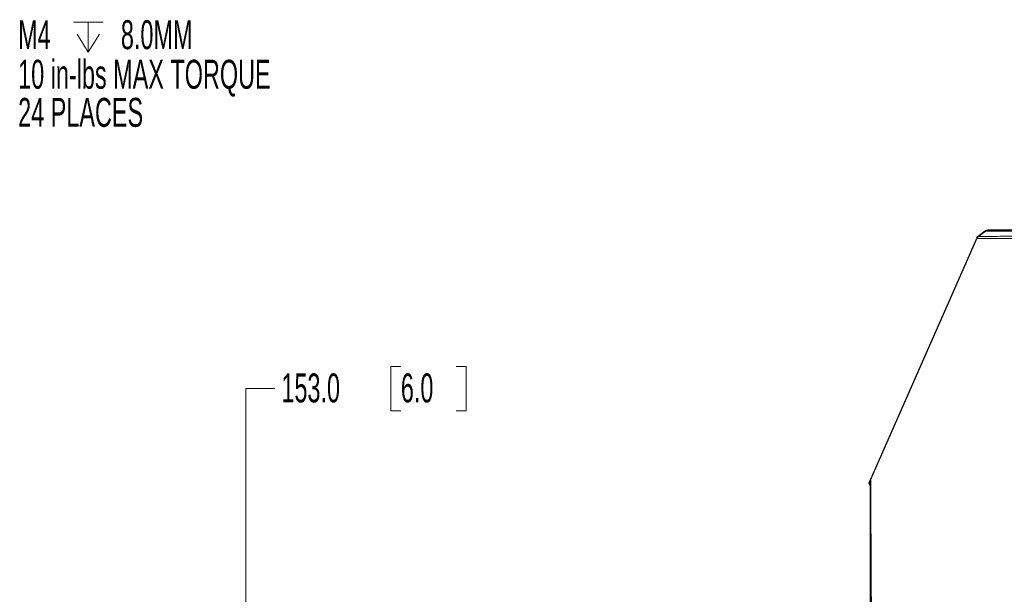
# Model space of a CAD drawing. Header units: millimetres. Extents: x 0 to 1118, y 0 to 864.
# Tile 227 of 256: x 567 to 675, y 493 to 556. Entities that reach past the tile are written whole.
import ezdxf

# ---------------------------------------------------------------- set-up
doc = ezdxf.new("R2010")
doc.units = ezdxf.units.MM
doc.layers.add('ALPHAREV', color=7, linetype='Continuous', lineweight=25)
doc.styles.add('SLDTEXTSTYLE0', font='TXT', dxfattribs={"width": 0.605})
doc.dimstyles.new('SLDDIMSTYLE1', dxfattribs={"dimtxt": 3.175, "dimasz": 4.572, "dimexe": 0, "dimexo": 0.0625, "dimgap": 0.79375, "dimtad": 0, "dimtih": 1, "dimtoh": 1, "dimdec": 1, "dimlfac": 4, "dimrnd": 1e-09, "dimzin": 4, "dimdsep": 46, "dimtxsty": 'SLDTEXTSTYLE0', "dimsah": 1, "dimcen": 0.09, "dimadec": 0, "dimazin": 1, "dimtfac": 1, "dimtofl": 0, "dimtmove": 0, "dimatfit": 3, "dimfxl": 1, "dimfrac": 2, "dimtolj": 1, "dimtzin": 12, "dimarcsym": 0})

# ---------------------------------------------------------------- blocks, each defined once
blk = doc.blocks.new('SW_SYMBOL_HOLE_DEPTH')
at = {"color": 0, "linetype": 'Continuous', "lineweight": 0}
for p, q in [((0, 875), (800, 875)), ((400, 875), (400, 75)), ((100, 555), (400, 75)), ((700, 555), (400, 75))]:
    blk.add_line(p, q, dxfattribs=at)
blk = doc.blocks.new('SW_NOTE_0_12')
at = {"color": 0, "linetype": 'Continuous', "lineweight": 0, "xscale": 0.0040927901, "yscale": 0.0040927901, "zscale": 0.0040927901}
blk.add_blockref('SW_SYMBOL_HOLE_DEPTH', (6.65, -2.22), dxfattribs=at)
at = {"color": 0, "linetype": 'Continuous', "lineweight": 0, "char_height": 3.175, "attachment_point": 1, "style": 'SLDTEXTSTYLE0'}
for s, insert in [('M4', (0.59, 1.58)), ('8.0MM', (11.86, 1.58)), ('10 in-lbs MAX TORQUE', (0.59, -2.76)), ('24 PLACES', (0.59, -6.94))]:
    blk.add_mtext(s, dxfattribs=dict(at, insert=insert))
blk = doc.blocks.new('_D_16')
at = {"color": 7, "linetype": 'Continuous', "lineweight": 0}
for p, q in [((608.5, 518.32), (607.41, 518.32)), ((607.41, 518.32), (607.41, 513.45)), ((614.56, 518.32), (615.65, 518.32)), ((615.65, 518.32), (615.65, 513.45)), ((594.68, 515.89), (591.5, 515.89)), ((591.5, 515.89), (591.5, 475.75)), ((607.41, 513.45), (608.5, 513.45)), ((615.65, 513.45), (614.56, 513.45)), ((602.28, 475.75), (589.9, 475.75)), ((591.5, 437.5), (591.5, 475.75)), ((685.73, 437.5), (589.9, 437.5))]:
    blk.add_line(p, q, dxfattribs=at)
at = {"color": 7, "linetype": 'Continuous', "lineweight": 18}
for points in [[(591.5, 475.75), (590.74, 471.18), (592.26, 471.18)], [(591.5, 437.5), (592.26, 442.07), (590.74, 442.07)]]:
    blk.add_solid(points, dxfattribs=at)
at = {"color": 7, "linetype": 'Continuous', "lineweight": 18, "char_height": 3.175, "attachment_point": 1, "style": 'SLDTEXTSTYLE0'}
for s, insert in [('153.0', (595.4, 517.54)), ('6.0', (608.5, 517.54))]:
    blk.add_mtext(s, dxfattribs=dict(at, insert=insert))

msp = doc.modelspace()

# ---------------------------------------------------------------- linework, layer by layer
at = {"color": 7, "linetype": 'Continuous', "lineweight": 35}
for p, q in [((671.6908, 532.3625), (671.691, 532.3625)), ((672.5837, 533.1537), (671.8148, 532.5714)), ((671.8535, 532.5751), (671.8533, 532.575)), ((672.6, 533.15), (672.5939, 533.15)), ((659.8696, 505.5522), (659.8696, 505.5502)), ((659.9895, 505.2001), (659.8772, 505.5087)), ((659.9491, 505.7525), (659.881, 505.6043)), ((659.9888, 505.726), (659.9888, 505.726)), ((660.0133, 493.311), (660.0133, 493.5087))]:
    msp.add_line(p, q, dxfattribs=at)
at = {"color": 7, "linetype": 'Continuous', "lineweight": 18}
for p, q in [((659.9233, 505.5255), (659.8772, 505.5087)), ((659.881, 505.6036), (659.9491, 505.7518)), ((659.9233, 505.5255), (659.9893, 505.3441)), ((659.9888, 505.7201), (659.9256, 505.5824))]:
    msp.add_line(p, q, dxfattribs=at)
at = {"color": 7, "linetype": 'Continuous', "lineweight": 18, "flags": 128}
msp.add_lwpolyline([(659.9491, 505.7518), (659.9909, 505.8427), (659.9919, 505.8449), (660.0344, 505.9375)], dxfattribs=at)
at = {"color": 7, "linetype": 'Continuous', "lineweight": 35}
for centre, radius, start, end in [((672.8815, 532.7514), 0.5, 89.819406, 125.783809), ((659.9946, 505.5521), 0.125, 155.338642, 179.968838)]:
    msp.add_arc(centre, radius, start, end, dxfattribs=at)
at = {"color": 7, "linetype": 'Continuous', "lineweight": 18}
for centre, radius, start, end in [((660.3099, 506.4478), 0.9469, 243.069462, 246.055596), ((660.3176, 506.4725), 0.8094, 242.920244, 246.031646)]:
    msp.add_arc(centre, radius, start, end, dxfattribs=at)
at = {"color": 7, "linetype": 'Continuous', "lineweight": 35}
for points, knots in [([(671.8458, 532.5846), (671.8138, 532.5618), (671.7378, 532.5077), (671.6953, 532.4239), (671.6707, 532.3753)], [0, 0, 0, 0, 0.41997382, 1, 1, 1, 1]), ([(672.895, 533.2514), (672.9037, 533.2514), (672.9221, 533.2514), (673.2675, 533.2514), (673.8416, 533.2514), (674.6265, 533.2514), (675.5699, 533.2514), (676.6186, 533.2514), (678.0891, 533.2514), (679.5644, 533.2514), (680.887, 533.2514), (681.777, 533.2514), (682.5424, 533.2514), (683.0571, 533.2514), (683.2975, 533.2514), (683.3681, 533.2514)], [0, 0, 0, 0, 0.06668114, 0.14184785, 0.21699654, 0.29227289, 0.36741408, 0.44259436, 0.51773927, 0.66803656, 0.74318869, 0.81836889, 0.89352246, 0.96872826, 1, 1, 1, 1]), ([(660.0344, 505.9375), (660.0201, 505.9062), (660.0088, 505.873), (659.9933, 505.8044), (659.9891, 505.7693), (659.9888, 505.7329)], [0, 0, 0, 0, 0.5, 0.5, 1, 1, 1, 1]), ([(659.9888, 505.726), (659.9888, 505.7242), (659.9888, 505.7178), (659.9889, 505.6496), (659.9891, 505.4919), (659.9894, 505.2538), (659.9898, 504.9382), (659.9903, 504.5452), (659.9909, 504.0767), (659.9916, 503.5337), (659.9925, 502.9184), (659.9934, 502.2304), (659.9945, 501.4719), (659.9956, 500.6462), (659.9969, 499.7565), (659.9983, 498.8098), (659.9999, 497.8081), (660.0015, 496.7523), (660.0034, 495.6381), (660.0053, 494.4633), (660.0073, 493.2317), (660.0094, 491.9475), (660.0115, 490.6155), (660.0136, 489.2408), (660.0157, 487.8294), (660.0177, 486.3874), (660.0195, 484.9211), (660.0213, 483.4368), (660.0229, 481.9404), (660.0243, 480.4378), (660.0256, 478.934), (660.0265, 477.4192), (660.0272, 475.891), (660.0276, 474.3482), (660.0277, 472.8048), (660.0275, 471.2678), (660.0271, 469.7438), (660.0265, 468.2397), (660.0257, 466.7606), (660.0247, 465.3065), (660.0235, 463.8792), (660.0223, 462.4811), (660.0209, 461.1182), (660.0195, 459.7934), (660.0181, 458.5099), (660.0167, 457.2714), (660.0152, 456.088), (660.0139, 454.9632), (660.0126, 453.8965), (660.0113, 452.8832), (660.0101, 451.9257), (660.009, 451.0273), (660.008, 450.1913), (660.007, 449.4209), (660.0061, 448.7188), (660.0053, 448.0879), (660.0045, 447.5306), (660.0039, 447.0488), (660.0034, 446.6442), (660.003, 446.318), (660.0027, 446.0709), (660.0025, 445.905), (660.0024, 445.8257), (660.0024, 445.818), (660.0024, 445.815)], [0, 0, 0, 0, 0.0060053, 0.02232692, 0.03868439, 0.05505447, 0.07144618, 0.08786975, 0.10431225, 0.12062928, 0.13699544, 0.15341154, 0.16985245, 0.1862864, 0.20268368, 0.2190199, 0.23513345, 0.2511542, 0.26732403, 0.28362931, 0.30005346, 0.31657587, 0.33317262, 0.34981718, 0.36648144, 0.38312841, 0.39972866, 0.41625611, 0.43268762, 0.44900377, 0.46518957, 0.48125066, 0.49765878, 0.51413787, 0.53066275, 0.54720631, 0.56373329, 0.58021657, 0.59662974, 0.61298551, 0.62942067, 0.64584764, 0.66227276, 0.67870281, 0.69514513, 0.71160529, 0.72805854, 0.74424261, 0.76045786, 0.77674478, 0.79309739, 0.8095072, 0.82596338, 0.84245328, 0.85896295, 0.87547506, 0.89197278, 0.90844238, 0.9248717, 0.94125067, 0.95757197, 0.97382492, 0.98997638, 1, 1, 1, 1])]:
    msp.add_open_spline(points, degree=3, knots=knots, dxfattribs=at)
at = {"color": 7, "linetype": 'Continuous', "lineweight": 18}
for points, knots in [([(682.4451, 532.3049), (682.2204, 532.3068), (681.7705, 532.3106), (680.8833, 532.3156), (679.9163, 532.3186), (678.5697, 532.3264), (677.0651, 532.3342), (675.5589, 532.3419), (674.4803, 532.3473), (673.5964, 532.3522), (672.9135, 532.3564), (672.4085, 532.3585), (672.0189, 532.3613), (671.7941, 532.3618), (671.6663, 532.3627), (671.6827, 532.3626), (671.6908, 532.3625)], [0, 0, 0, 0, 0.09091914, 0.18194386, 0.25680384, 0.3316981, 0.48159944, 0.55664199, 0.63179632, 0.7069788, 0.76160018, 0.81626099, 0.8711203, 0.92604444, 0.9637249, 1, 1, 1, 1]), ([(671.8533, 532.575), (671.8451, 532.575), (671.8284, 532.5749), (671.956, 532.5753), (672.1807, 532.5763), (672.5695, 532.5775), (673.0743, 532.5797), (673.7561, 532.5823), (674.6394, 532.5857), (675.7164, 532.5906), (677.2208, 532.5976), (678.7232, 532.604), (680.0659, 532.6106), (681.0315, 532.6172), (681.9148, 532.6216), (682.3628, 532.6238), (682.5868, 532.6249)], [0, 0, 0, 0, 0.03613981, 0.07376916, 0.12859272, 0.18341787, 0.23800757, 0.29259954, 0.36773614, 0.4428784, 0.51793005, 0.66791433, 0.74286133, 0.81780591, 0.90890427, 1, 1, 1, 1]), ([(683.0545, 533.1015), (682.9714, 533.1022), (682.7207, 533.1043), (682.1952, 533.1082), (681.436, 533.1126), (680.5508, 533.117), (679.2376, 533.1234), (677.7695, 533.1299), (676.3061, 533.1361), (675.2614, 533.1403), (674.3209, 533.1438), (673.5386, 533.1467), (672.9658, 533.1487), (672.6267, 533.1499), (672.6083, 533.1499), (672.6, 533.15)], [0, 0, 0, 0, 0.03717683, 0.11217486, 0.18717431, 0.2621952, 0.33721846, 0.48735568, 0.56248417, 0.63770178, 0.71291397, 0.78826635, 0.86361141, 0.93895194, 1, 1, 1, 1]), ([(660.0344, 505.9375), (660.0344, 505.9373), (660.0345, 505.9332), (660.0346, 505.8923), (660.0352, 505.7398), (660.0362, 505.4943), (660.0377, 505.1012), (660.0402, 504.501), (660.0438, 503.6245), (660.0486, 502.5413), (660.0543, 501.269), (660.0613, 499.8206), (660.0694, 498.2115), (660.0788, 496.4259), (660.0894, 494.4956), (660.101, 492.4391), (660.1134, 490.2755), (660.1262, 487.9852), (660.1389, 485.6095), (660.1505, 483.1696), (660.1605, 480.6867), (660.1682, 478.1415), (660.1726, 475.5783), (660.1742, 473.0192), (660.1729, 470.485), (660.1692, 467.9612), (660.1633, 465.5005), (660.156, 463.1237), (660.1477, 460.8489), (660.1386, 458.657), (660.1297, 456.5999), (660.1209, 454.6921), (660.1129, 452.9462), (660.1054, 451.3441), (660.0989, 449.9241), (660.0933, 448.6946), (660.0886, 447.661), (660.0849, 446.8143), (660.0818, 446.1273), (660.0798, 445.6437), (660.0795, 445.5791), (660.0793, 445.5469)], [0, 0, 0, 0, 0.000508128, 0.018153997, 0.03585388, 0.053608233, 0.071417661, 0.097860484, 0.124486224, 0.151395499, 0.178692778, 0.205152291, 0.231795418, 0.258723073, 0.286040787, 0.312513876, 0.33917185, 0.366116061, 0.39345279, 0.420009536, 0.446753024, 0.473785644, 0.501213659, 0.527975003, 0.554926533, 0.582173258, 0.609824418, 0.636571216, 0.663508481, 0.690740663, 0.718377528, 0.744955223, 0.771719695, 0.798772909, 0.826221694, 0.852688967, 0.879339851, 0.906275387, 0.933600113, 0.966901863, 1, 1, 1, 1])]:
    msp.add_open_spline(points, degree=3, knots=knots, dxfattribs=at)
at = {"color": 7, "linetype": 'Continuous', "lineweight": 35}
msp.add_open_spline([(659.881, 505.6036), (659.8674, 505.5739), (659.866, 505.5394), (659.8772, 505.5087)], degree=3, dxfattribs=at)
at = {"color": 7, "linetype": 'Continuous', "lineweight": 18}
for points in [[(659.881, 505.6043), (659.881, 505.6043), (659.881, 505.6041), (659.881, 505.6036)], [(659.9233, 505.5255), (659.9166, 505.5439), (659.9174, 505.5646), (659.9256, 505.5824)], [(659.9491, 505.7518), (659.9491, 505.7523), (659.9491, 505.7527), (659.9491, 505.7523), (659.9491, 505.7518)]]:
    msp.add_open_spline(points, degree=3, dxfattribs=at)
at = {"layer": 'ALPHAREV'}
msp.add_line((660.0344, 505.9375), (671.6575, 532.3629), dxfattribs=at)

# ---------------------------------------------------------------- block references
at = {"color": 7, "linetype": 'Continuous', "lineweight": 0}
msp.add_blockref('SW_NOTE_0_12', (565.9377, 554.7122), dxfattribs=at)

# ---------------------------------------------------------------- dimensions: what is measured, and where the dimension line sits
at = {"color": 7, "linetype": 'Continuous', "lineweight": 18}
dim = msp.add_linear_dim(base=(591.5008, 475.7514), p1=(687.3262, 437.5014), p2=(603.885, 475.7514), angle=90, dimstyle='SLDDIMSTYLE1', dxfattribs=at)
dim.commit()
dim.dimension.update_dxf_attribs({"geometry": '_D_16', "text_midpoint": (591.5008, 515.8885), "dimtype": 160})

doc.saveas('drawing.dxf')
